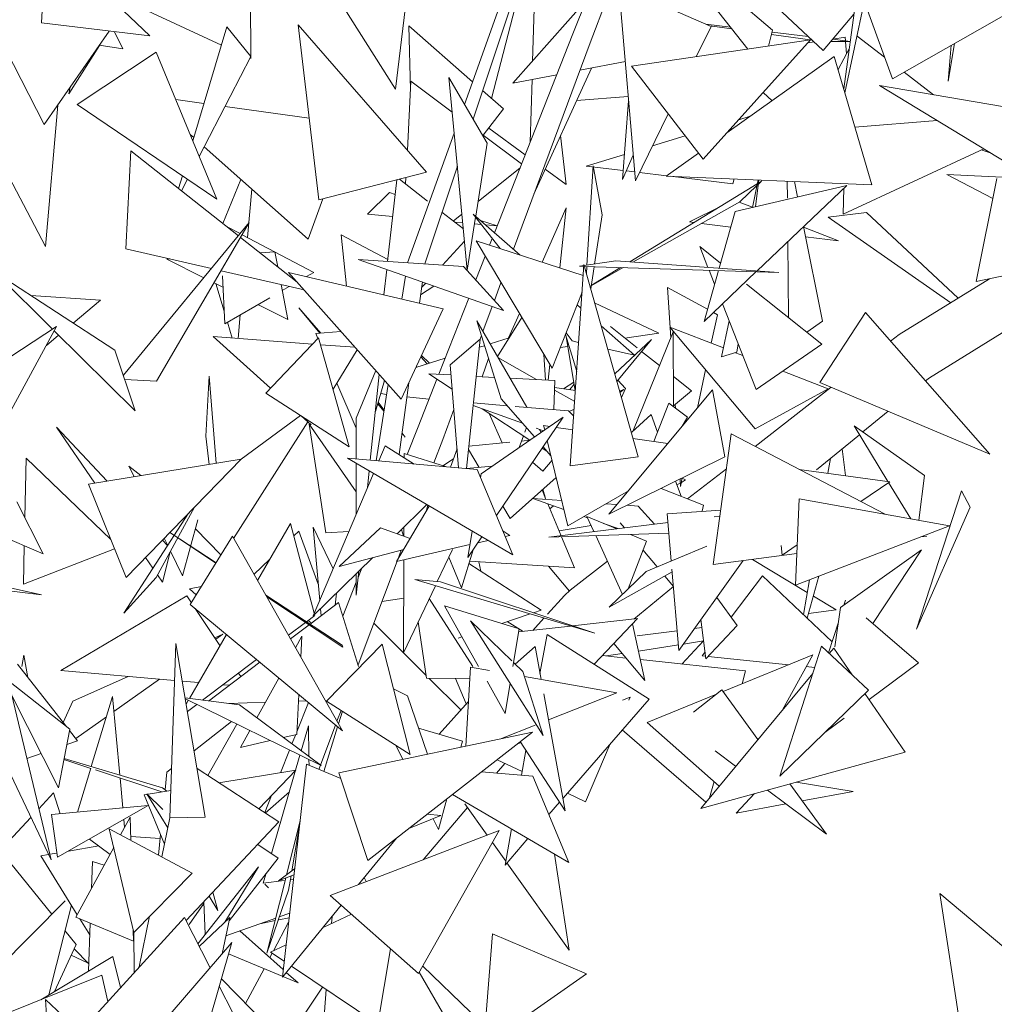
# Model space of a CAD drawing. Header units: metres. Extents: x -14.5 to 19.7, y -19.1 to 4.
# Tile 202 of 218: x 18.726 to 18.932, y 3.027 to 3.235. Entities that reach past the tile are written whole.
import ezdxf

# ---------------------------------------------------------------- set-up
doc = ezdxf.new("R2010")
doc.units = ezdxf.units.M
doc.layers.add('G-IMPT', color=7, linetype='Continuous', lineweight=5)
doc.layers.add('L-PLNT', color=7, linetype='Continuous', lineweight=5, true_color=0x005900)

# ---------------------------------------------------------------- blocks, each defined once
blk = doc.blocks.new('ÁRVORES ORNAMENTAIS - Pequeno e Médio Porte - Ipê-roxo-2976198-A')
at = {"layer": 'G-IMPT', "color": 253, "true_color": 0xaaaaaa}
for p, q in [((8.29998, 3.22686), (8.29994, 3.25433)), ((8.2559, 3.23437), (8.25686, 3.25242)), ((8.25686, 3.25242), (8.27874, 3.23164)), ((8.35078, 3.21842), (8.35931, 3.25167)), ((8.34506, 3.21721), (8.35605, 3.24785)), ((8.34687, 3.2141), (8.3581, 3.24777)), ((8.36008, 3.24785), (8.35942, 3.22633)), ((8.41004, 3.23287), (8.39543, 3.24528)), ((8.33331, 3.24356), (8.33054, 3.22043)), ((8.4048, 3.22885), (8.39353, 3.2431)), ((8.43528, 3.22262), (8.47252, 3.24379)), ((8.33054, 3.22043), (8.31695, 3.24179)), ((8.36792, 3.23211), (8.37166, 3.24138)), ((8.37153, 3.2302), (8.3763, 3.24274)), ((8.37764, 3.24215), (8.38111, 3.20105)), ((8.42072, 3.22858), (8.4058, 3.24254)), ((8.42791, 3.24147), (8.42503, 3.22046)), ((8.25644, 3.21294), (8.24287, 3.23944)), ((8.37074, 3.23909), (8.35526, 3.22165)), ((8.27639, 3.23779), (8.29381, 3.22972)), ((8.38853, 3.23737), (8.39706, 3.23362)), ((8.42934, 3.23872), (8.42527, 3.21963)), ((8.43001, 3.23704), (8.43528, 3.22262)), ((8.42072, 3.22858), (8.42719, 3.23619)), ((8.2559, 3.23437), (8.27874, 3.23164)), ((8.29496, 3.23357), (8.28778, 3.20953)), ((8.30003, 3.2273), (8.29496, 3.23357)), ((8.33704, 3.20291), (8.30999, 3.234)), ((8.30999, 3.234), (8.31436, 3.19704)), ((8.34676, 3.22195), (8.33332, 3.23374)), ((8.33332, 3.23374), (8.33369, 3.2203)), ((8.39706, 3.23362), (8.39394, 3.22725)), ((8.40112, 3.2335), (8.39594, 3.23412)), ((8.39678, 3.23375), (8.40144, 3.2331)), ((8.40918, 3.22949), (8.41004, 3.23287)), ((8.27013, 3.23267), (8.25644, 3.21294)), ((8.27128, 3.23253), (8.27304, 3.22893)), ((8.35139, 3.19014), (8.36792, 3.23211)), ((8.38028, 3.22525), (8.41802, 3.23079)), ((8.3954, 3.20564), (8.41802, 3.23079)), ((8.4098, 3.23193), (8.41843, 3.23073)), ((8.41756, 3.23154), (8.40993, 3.23245)), ((8.42641, 3.23049), (8.42272, 3.23093)), ((8.42532, 3.23134), (8.42275, 3.23096)), ((8.42532, 3.23134), (8.42538, 3.23061)), ((8.43362, 3.22718), (8.42783, 3.23162)), ((8.26166, 3.21939), (8.26813, 3.22965)), ((8.26804, 3.22966), (8.27304, 3.22893)), ((8.35538, 3.18666), (8.37153, 3.2302)), ((8.41881, 3.23038), (8.41746, 3.23018)), ((8.42641, 3.23048), (8.42231, 3.23045)), ((8.42384, 3.22455), (8.42621, 3.22904)), ((8.42539, 3.23047), (8.4256, 3.22789)), ((8.44838, 3.23007), (8.44705, 3.22212)), ((8.44705, 3.22212), (8.44767, 3.22966)), ((8.28006, 3.22823), (8.26338, 3.21715)), ((8.28006, 3.22823), (8.29286, 3.1972)), ((8.30003, 3.2273), (8.28913, 3.20624)), ((8.42303, 3.22731), (8.40041, 3.21122)), ((8.42303, 3.22731), (8.43092, 3.20026)), ((8.37182, 3.22486), (8.35968, 3.19826)), ((8.37898, 3.22625), (8.36937, 3.22439)), ((8.3954, 3.20564), (8.38028, 3.22525)), ((8.34177, 3.22286), (8.34565, 3.18222)), ((8.34177, 3.22286), (8.34983, 3.209)), ((8.36451, 3.22344), (8.35526, 3.22165)), ((8.3593, 3.22243), (8.3589, 3.2092)), ((8.44397, 3.21924), (8.43774, 3.22402)), ((8.26166, 3.21939), (8.26191, 3.22082)), ((8.33378, 3.2221), (8.33302, 3.20754)), ((8.33378, 3.2221), (8.34247, 3.21559)), ((8.47309, 3.19655), (8.43255, 3.2212)), ((8.47442, 3.21402), (8.43255, 3.2212)), ((8.29012, 3.21738), (8.2842, 3.2182)), ((8.35326, 3.21624), (8.34887, 3.2201)), ((8.36871, 3.21805), (8.3796, 3.21886)), ((8.40807, 3.21973), (8.40992, 3.21798)), ((8.25931, 3.21707), (8.25673, 3.18726)), ((8.29286, 3.1972), (8.26338, 3.21715)), ((8.31232, 3.21428), (8.29457, 3.21676)), ((8.35326, 3.21624), (8.34902, 3.21068)), ((8.37968, 3.21798), (8.37836, 3.20133)), ((8.38803, 3.21519), (8.38111, 3.20105)), ((8.4053, 3.2147), (8.40288, 3.21396)), ((8.35787, 3.20659), (8.35018, 3.21221)), ((8.42737, 3.21242), (8.4447, 3.21381)), ((8.28797, 3.21019), (8.28724, 3.21084)), ((8.33308, 3.18381), (8.34289, 3.21116)), ((8.34873, 3.2109), (8.3571, 3.20463)), ((8.36648, 3.20031), (8.36531, 3.21061)), ((8.39162, 3.21054), (8.38473, 3.20846)), ((8.31211, 3.18879), (8.29017, 3.20824)), ((8.34743, 3.1936), (8.34983, 3.209)), ((8.42489, 3.19402), (8.45455, 3.20783)), ((8.24593, 3.20778), (8.25673, 3.18726)), ((8.27367, 3.18675), (8.27473, 3.20742)), ((8.27473, 3.20742), (8.29739, 3.18951)), ((8.37878, 3.20665), (8.37071, 3.2042)), ((8.38065, 3.20652), (8.37836, 3.20133)), ((8.3944, 3.20694), (8.38757, 3.20208)), ((8.45589, 3.20701), (8.45404, 3.20759)), ((8.3367, 3.18361), (8.34356, 3.20417)), ((8.35678, 3.20381), (8.34792, 3.19675)), ((8.37071, 3.2042), (8.37851, 3.20325)), ((8.37088, 3.18329), (8.3722, 3.20423)), ((8.37409, 3.19388), (8.3722, 3.20423)), ((8.28557, 3.20213), (8.28477, 3.19948)), ((8.33704, 3.20291), (8.31436, 3.19704)), ((8.33271, 3.20179), (8.33264, 3.20044)), ((8.36648, 3.20031), (8.36208, 3.20352)), ((8.37917, 3.20317), (8.38095, 3.20295)), ((8.38198, 3.20283), (8.38765, 3.20214)), ((8.43092, 3.20026), (8.38757, 3.20208)), ((8.38842, 3.20204), (8.40168, 3.20043)), ((8.46483, 3.20158), (8.44677, 3.20244)), ((8.44677, 3.20244), (8.45631, 3.19744)), ((8.28663, 3.20141), (8.28538, 3.199)), ((8.29412, 3.19209), (8.29792, 3.20137)), ((8.32885, 3.18409), (8.33079, 3.2013)), ((8.33728, 3.19682), (8.33136, 3.20144)), ((8.40681, 3.20046), (8.37993, 3.18399)), ((8.40195, 3.20147), (8.40168, 3.20043)), ((8.40213, 3.19461), (8.42568, 3.20013)), ((8.40673, 3.20009), (8.40312, 3.19666)), ((8.40577, 3.19546), (8.40697, 3.20126)), ((8.40716, 3.20126), (8.40644, 3.19562)), ((8.40677, 3.1821), (8.42568, 3.20013)), ((8.40771, 3.20102), (8.40705, 3.20039)), ((8.40771, 3.20102), (8.40708, 3.20063)), ((8.4131, 3.20101), (8.41314, 3.19744)), ((8.41528, 3.19769), (8.41463, 3.20094)), ((8.42505, 3.19953), (8.42489, 3.19402)), ((8.45733, 3.20156), (8.45295, 3.17982)), ((8.29929, 3.18914), (8.30024, 3.19931)), ((8.32461, 3.19403), (8.32923, 3.1986)), ((8.33044, 3.19823), (8.32923, 3.1986)), ((8.31518, 3.19725), (8.31211, 3.18879)), ((8.36145, 3.18392), (8.36653, 3.19537)), ((8.36519, 3.18272), (8.36653, 3.19537)), ((8.38059, 3.18394), (8.40312, 3.19666)), ((8.3925, 3.19242), (8.39916, 3.19577)), ((8.40578, 3.1955), (8.40299, 3.19659)), ((8.32992, 3.19356), (8.32461, 3.19403)), ((8.34482, 3.19093), (8.34031, 3.19445)), ((8.34452, 3.19404), (8.3427, 3.19258)), ((8.34565, 3.18222), (8.3474, 3.19343)), ((8.35678, 3.18543), (8.34692, 3.19405)), ((8.34692, 3.19405), (8.3526, 3.18678)), ((8.37409, 3.19388), (8.37249, 3.18353)), ((8.39876, 3.18267), (8.40213, 3.19461)), ((8.42174, 3.19339), (8.42984, 3.19442)), ((8.42174, 3.19339), (8.44758, 3.17537)), ((8.42984, 3.19442), (8.44919, 3.17636)), ((8.27313, 3.16008), (8.29968, 3.19228)), ((8.28011, 3.15881), (8.29968, 3.19228)), ((8.29501, 3.19139), (8.29775, 3.18995)), ((8.3447, 3.19223), (8.34295, 3.19239)), ((8.34861, 3.19188), (8.34718, 3.19201)), ((8.35198, 3.19162), (8.34847, 3.1927)), ((8.35196, 3.19158), (8.34949, 3.1918)), ((8.39348, 3.19229), (8.3925, 3.19242)), ((8.4012, 3.19131), (8.39503, 3.19209)), ((8.42052, 3.17151), (8.41654, 3.19142)), ((8.42394, 3.1884), (8.41657, 3.19128)), ((8.29785, 3.18915), (8.3098, 3.17971)), ((8.29818, 3.18972), (8.31327, 3.18177)), ((8.31907, 3.18971), (8.3289, 3.1845)), ((8.31907, 3.18971), (8.32017, 3.1789)), ((8.42394, 3.1884), (8.41697, 3.18929)), ((8.34507, 3.18833), (8.34043, 3.18333)), ((8.37008, 3.18114), (8.3475, 3.18842)), ((8.3475, 3.18842), (8.36354, 3.16155)), ((8.35036, 3.1875), (8.35092, 3.18893)), ((8.39905, 3.18371), (8.39467, 3.1872)), ((8.39467, 3.1872), (8.3964, 3.18283)), ((8.41323, 3.18826), (8.4134, 3.17225)), ((8.27367, 3.18675), (8.29169, 3.18259)), ((8.30197, 3.1859), (8.3051, 3.18611)), ((8.3057, 3.18295), (8.3051, 3.18611)), ((8.34747, 3.18017), (8.34944, 3.18517)), ((8.48059, 3.18559), (8.45295, 3.17982)), ((8.28227, 3.18456), (8.28295, 3.18461)), ((8.28227, 3.18456), (8.2901, 3.18066)), ((8.34488, 3.18303), (8.32266, 3.18449)), ((8.32266, 3.18449), (8.35327, 3.17375)), ((8.34488, 3.18303), (8.35327, 3.17375)), ((8.36738, 3.14098), (8.37024, 3.18343)), ((8.37695, 3.1842), (8.36928, 3.18305)), ((8.36928, 3.18305), (8.37021, 3.18302)), ((8.38167, 3.14289), (8.37024, 3.18343)), ((8.37035, 3.18302), (8.41131, 3.18178)), ((8.37077, 3.18156), (8.37086, 3.183)), ((8.3724, 3.18296), (8.37168, 3.17831)), ((8.37695, 3.1842), (8.41131, 3.18178)), ((8.25821, 3.16979), (8.24608, 3.18178)), ((8.27136, 3.16538), (8.24608, 3.18178)), ((8.29374, 3.18212), (8.31126, 3.17807)), ((8.29401, 3.18102), (8.29451, 3.17092)), ((8.33174, 3.15504), (8.30796, 3.18178)), ((8.34055, 3.1741), (8.30796, 3.18178)), ((8.31327, 3.18177), (8.31175, 3.18089)), ((8.32806, 3.17705), (8.32866, 3.18239)), ((8.33183, 3.17616), (8.3326, 3.18101)), ((8.37178, 3.17897), (8.37852, 3.18277)), ((8.37798, 3.18279), (8.37179, 3.17899)), ((8.39558, 3.17143), (8.39861, 3.18217)), ((8.39558, 3.17143), (8.40659, 3.18193)), ((8.39664, 3.18223), (8.3978, 3.17929)), ((8.29226, 3.17959), (8.29413, 3.17865)), ((8.29264, 3.1794), (8.29437, 3.17361)), ((8.3078, 3.17184), (8.30641, 3.17919)), ((8.30813, 3.1788), (8.30665, 3.17794)), ((8.33558, 3.17527), (8.33618, 3.17975)), ((8.3386, 3.1789), (8.33582, 3.17704)), ((8.33688, 3.1795), (8.33603, 3.17858)), ((8.35137, 3.17586), (8.35276, 3.1796)), ((8.42041, 3.16665), (8.40455, 3.17931)), ((8.4367, 3.16868), (8.45579, 3.18041)), ((8.25362, 3.17689), (8.26834, 3.17591)), ((8.36985, 3.17759), (8.36354, 3.16155)), ((8.3963, 3.17399), (8.38787, 3.17857)), ((8.38787, 3.17857), (8.38856, 3.16797)), ((8.26834, 3.17591), (8.26256, 3.17109)), ((8.30404, 3.17643), (8.29451, 3.17092)), ((8.30152, 3.17497), (8.3078, 3.17184)), ((8.33964, 3.16028), (8.34595, 3.17632)), ((8.34894, 3.16931), (8.3509, 3.17459)), ((8.36962, 3.17421), (8.3688, 3.17493)), ((8.38605, 3.16899), (8.37251, 3.17537)), ((8.39945, 3.17512), (8.40658, 3.15705)), ((8.44308, 3.15956), (8.46742, 3.17465)), ((8.29731, 3.16783), (8.29778, 3.17281)), ((8.31453, 3.16896), (8.31012, 3.17431)), ((8.31477, 3.16898), (8.31012, 3.17431)), ((8.33174, 3.15504), (8.34055, 3.1741)), ((8.35436, 3.16794), (8.35664, 3.1731)), ((8.39841, 3.17285), (8.39711, 3.16682)), ((8.39841, 3.17285), (8.39755, 3.17331)), ((8.41997, 3.15858), (8.42962, 3.17328)), ((8.45586, 3.14345), (8.42962, 3.17328)), ((8.29508, 3.17125), (8.29608, 3.16792)), ((8.35278, 3.15512), (8.34764, 3.17156)), ((8.34764, 3.17156), (8.3582, 3.15332)), ((8.352, 3.16404), (8.35715, 3.17224)), ((8.38093, 3.16432), (8.37389, 3.17047)), ((8.39927, 3.16395), (8.40085, 3.17157)), ((8.42052, 3.17151), (8.41724, 3.16918)), ((8.22515, 3.14831), (8.25907, 3.17035)), ((8.23901, 3.13352), (8.25907, 3.17035)), ((8.25949, 3.16853), (8.25691, 3.16638)), ((8.27564, 3.15257), (8.25857, 3.16944)), ((8.3137, 3.16889), (8.31902, 3.16934)), ((8.3137, 3.16889), (8.31415, 3.16782)), ((8.34834, 3.16769), (8.34862, 3.16844)), ((8.36872, 3.16088), (8.36635, 3.1687)), ((8.36647, 3.16901), (8.36779, 3.16732)), ((8.3815, 3.16584), (8.37582, 3.17033)), ((8.38605, 3.16899), (8.37886, 3.16793)), ((8.38057, 3.14824), (8.38908, 3.16924)), ((8.40634, 3.14878), (8.38839, 3.17023)), ((8.38839, 3.17023), (8.39966, 3.16583)), ((8.38915, 3.15348), (8.38908, 3.16924)), ((8.4349, 3.16728), (8.4367, 3.16868)), ((8.31303, 3.16665), (8.29207, 3.16823)), ((8.30414, 3.15736), (8.29207, 3.16823)), ((8.31431, 3.16798), (8.30315, 3.15632)), ((8.32076, 3.14501), (8.31431, 3.16798)), ((8.32202, 3.16597), (8.31472, 3.16652)), ((8.34836, 3.16769), (8.34207, 3.16227)), ((8.34836, 3.16769), (8.34547, 3.1404)), ((8.34928, 3.16632), (8.34818, 3.16597)), ((8.35447, 3.16798), (8.35046, 3.1667)), ((8.36842, 3.1569), (8.36651, 3.16819)), ((8.36913, 3.16702), (8.36779, 3.16732)), ((8.38448, 3.16762), (8.37673, 3.16039)), ((8.37719, 3.15877), (8.38448, 3.16762)), ((8.40275, 3.16674), (8.40252, 3.16494)), ((8.42041, 3.16665), (8.40658, 3.15705)), ((8.27564, 3.15257), (8.27136, 3.16538)), ((8.32246, 3.16547), (8.31736, 3.15712)), ((8.33771, 3.16263), (8.33601, 3.16428)), ((8.36182, 3.16444), (8.36217, 3.15905)), ((8.36685, 3.16615), (8.36525, 3.16592)), ((8.38093, 3.16432), (8.37526, 3.16561)), ((8.3862, 3.16212), (8.38241, 3.16512)), ((8.39927, 3.16395), (8.40252, 3.16494)), ((8.40219, 3.16484), (8.40374, 3.16423)), ((8.34097, 3.16367), (8.33482, 3.16171)), ((8.33721, 3.16247), (8.33588, 3.16399)), ((8.34207, 3.16227), (8.34382, 3.14054)), ((8.35012, 3.16362), (8.34879, 3.15978)), ((8.3521, 3.16386), (8.36026, 3.15916)), ((8.36269, 3.15903), (8.36304, 3.16238)), ((8.32638, 3.16106), (8.32222, 3.15102)), ((8.3271, 3.16026), (8.32521, 3.14217)), ((8.34248, 3.15716), (8.33758, 3.16039)), ((8.33758, 3.16039), (8.34225, 3.16014)), ((8.39591, 3.16125), (8.39418, 3.15322)), ((8.41219, 3.16094), (8.42175, 3.15721)), ((8.28011, 3.15881), (8.27342, 3.1592)), ((8.29055, 3.14727), (8.29121, 3.1599)), ((8.29121, 3.1599), (8.2927, 3.14153)), ((8.31816, 3.15843), (8.32222, 3.14891)), ((8.32628, 3.15244), (8.32821, 3.159)), ((8.32644, 3.14207), (8.32898, 3.15814)), ((8.33131, 3.14334), (8.33334, 3.1585)), ((8.33528, 3.1492), (8.33925, 3.15929)), ((8.34753, 3.15985), (8.35137, 3.15964)), ((8.35464, 3.15946), (8.36412, 3.15895)), ((8.36393, 3.15284), (8.36412, 3.15895)), ((8.36596, 3.15722), (8.36813, 3.15861)), ((8.36729, 3.15705), (8.3682, 3.15822)), ((8.37901, 3.15726), (8.3774, 3.15902)), ((8.39291, 3.15681), (8.38912, 3.15981)), ((8.41997, 3.15858), (8.45586, 3.14345)), ((8.44227, 3.1589), (8.44308, 3.15956)), ((8.32076, 3.14501), (8.30315, 3.15632)), ((8.32865, 3.15605), (8.32739, 3.1562)), ((8.36406, 3.15697), (8.3683, 3.15453)), ((8.36407, 3.15747), (8.36845, 3.15689)), ((8.39735, 3.15704), (8.37551, 3.13076)), ((8.37776, 3.15673), (8.37865, 3.15709)), ((8.37865, 3.15709), (8.37784, 3.15646)), ((8.37901, 3.15726), (8.37814, 3.15541)), ((8.38915, 3.15365), (8.39291, 3.15681)), ((8.39998, 3.14287), (8.39735, 3.15704)), ((8.40634, 3.14878), (8.42175, 3.15721)), ((8.40636, 3.14509), (8.4224, 3.15756)), ((8.32809, 3.15248), (8.32677, 3.15409)), ((8.32813, 3.15275), (8.32686, 3.15439)), ((8.33757, 3.15502), (8.33294, 3.15555)), ((8.35406, 3.15366), (8.34694, 3.15426)), ((8.35278, 3.15512), (8.35983, 3.14707)), ((8.38818, 3.1542), (8.38499, 3.14613)), ((8.38818, 3.1542), (8.39211, 3.15127)), ((8.38948, 3.15392), (8.38953, 3.1532)), ((8.34049, 3.14654), (8.34283, 3.15284)), ((8.34688, 3.1537), (8.3573, 3.14995)), ((8.35886, 3.1464), (8.34881, 3.153)), ((8.35303, 3.14582), (8.35027, 3.15204)), ((8.36701, 3.15259), (8.35573, 3.15352)), ((8.36701, 3.15259), (8.36809, 3.15142)), ((8.36712, 3.15247), (8.36819, 3.1529)), ((8.38441, 3.15182), (8.38038, 3.14806)), ((8.38441, 3.15182), (8.38577, 3.1481)), ((8.42908, 3.14813), (8.43442, 3.15249)), ((8.29638, 3.12569), (8.31204, 3.15025)), ((8.29797, 3.14242), (8.3105, 3.1516)), ((8.31276, 3.1496), (8.31062, 3.15152)), ((8.31231, 3.14974), (8.32223, 3.13547)), ((8.31231, 3.14974), (8.31583, 3.12687)), ((8.32222, 3.15102), (8.32223, 3.14244)), ((8.34855, 3.13926), (8.36588, 3.15127)), ((8.3518, 3.1305), (8.36588, 3.15127)), ((8.39098, 3.14938), (8.39211, 3.15127)), ((8.2697, 3.13777), (8.25904, 3.14913)), ((8.26709, 3.13735), (8.25904, 3.14913)), ((8.33256, 3.14704), (8.33191, 3.14784)), ((8.33256, 3.14704), (8.33192, 3.14788)), ((8.33296, 3.14338), (8.33528, 3.1492)), ((8.35777, 3.14806), (8.35812, 3.14903)), ((8.36016, 3.14893), (8.3617, 3.14837)), ((8.36089, 3.14867), (8.36124, 3.14806)), ((8.36175, 3.14948), (8.36303, 3.14929)), ((8.36175, 3.14948), (8.36197, 3.14856)), ((8.36441, 3.14909), (8.3679, 3.14859)), ((8.40128, 3.14774), (8.39752, 3.12016)), ((8.40128, 3.14774), (8.43376, 3.13077)), ((8.42721, 3.14944), (8.43436, 3.13769)), ((8.42721, 3.14944), (8.44209, 3.13896)), ((8.29055, 3.14727), (8.29126, 3.14129)), ((8.33863, 3.14159), (8.34049, 3.14654)), ((8.35462, 3.14597), (8.34597, 3.14515)), ((8.3566, 3.14484), (8.35749, 3.1473)), ((8.35882, 3.14638), (8.3571, 3.14621)), ((8.36252, 3.14631), (8.36687, 3.12836)), ((8.38058, 3.14676), (8.38793, 3.1457)), ((8.41929, 3.14014), (8.42837, 3.14755)), ((8.32837, 3.14518), (8.32702, 3.14202)), ((8.33448, 3.14136), (8.32837, 3.14518)), ((8.33232, 3.14359), (8.33232, 3.14271)), ((8.33232, 3.14359), (8.34125, 3.14077)), ((8.34349, 3.1446), (8.34213, 3.14069)), ((8.34816, 3.14066), (8.34589, 3.1444)), ((8.36253, 3.14399), (8.36143, 3.14471)), ((8.36163, 3.14501), (8.36329, 3.14311)), ((8.42471, 3.14457), (8.4254, 3.13891)), ((8.25261, 3.14263), (8.25237, 3.13)), ((8.25261, 3.14263), (8.27052, 3.12542)), ((8.26581, 3.13714), (8.29797, 3.14239)), ((8.27371, 3.11745), (8.29797, 3.14239)), ((8.34774, 3.1402), (8.32042, 3.14259)), ((8.35527, 3.12219), (8.32042, 3.14259)), ((8.32223, 3.14154), (8.32223, 3.13074)), ((8.3405, 3.141), (8.34274, 3.14243)), ((8.36159, 3.13983), (8.35942, 3.14174)), ((8.36159, 3.13983), (8.36352, 3.14218)), ((8.38167, 3.14289), (8.36738, 3.14098)), ((8.39998, 3.14287), (8.37551, 3.13076)), ((8.42224, 3.14255), (8.42169, 3.13941)), ((8.27428, 3.14093), (8.27538, 3.1387)), ((8.27428, 3.14093), (8.27683, 3.13894)), ((8.3259, 3.13938), (8.31315, 3.10935)), ((8.32498, 3.13992), (8.32461, 3.13632)), ((8.34547, 3.14043), (8.35091, 3.14089)), ((8.34774, 3.1402), (8.35527, 3.12219)), ((8.3921, 3.13401), (8.40028, 3.14036)), ((8.41566, 3.14022), (8.43473, 3.13764)), ((8.34844, 3.13854), (8.34855, 3.13926)), ((8.35469, 3.12986), (8.3644, 3.13855)), ((8.38957, 3.13772), (8.39073, 3.13456)), ((8.39056, 3.13735), (8.38985, 3.13694)), ((8.39051, 3.13818), (8.39061, 3.13665)), ((8.39099, 3.13842), (8.39061, 3.13665)), ((8.39169, 3.13801), (8.39079, 3.13748)), ((8.39098, 3.13839), (8.39169, 3.13801)), ((8.43473, 3.13764), (8.42861, 3.13346)), ((8.43449, 3.13748), (8.43916, 3.1298)), ((8.44085, 3.12949), (8.44209, 3.13896)), ((8.27371, 3.11745), (8.26581, 3.13714)), ((8.36142, 3.13589), (8.36225, 3.13391)), ((8.36161, 3.13605), (8.36206, 3.13437)), ((8.37963, 3.13572), (8.36687, 3.12836)), ((8.39546, 3.13267), (8.38655, 3.13622)), ((8.44036, 3.10654), (8.44987, 3.13573)), ((8.45169, 3.13229), (8.44987, 3.13573)), ((8.22973, 3.13365), (8.25625, 3.12244)), ((8.25064, 3.13337), (8.25625, 3.12244)), ((8.36558, 3.13367), (8.35945, 3.13411)), ((8.35945, 3.13411), (8.36604, 3.13179)), ((8.41561, 3.13403), (8.41489, 3.11585)), ((8.41561, 3.13403), (8.44734, 3.12833)), ((8.28688, 3.13099), (8.27321, 3.10992)), ((8.28002, 3.11743), (8.28815, 3.13229)), ((8.33764, 3.13251), (8.33076, 3.12084)), ((8.33715, 3.1328), (8.33086, 3.12665)), ((8.33735, 3.13268), (8.33696, 3.13135)), ((8.35469, 3.12986), (8.35312, 3.13245)), ((8.36263, 3.13299), (8.36543, 3.12625)), ((8.36382, 3.13257), (8.36309, 3.13189)), ((8.37722, 3.13282), (8.37489, 3.13299)), ((8.38165, 3.1325), (8.37936, 3.13266)), ((8.38165, 3.1325), (8.38514, 3.12868)), ((8.39909, 3.13165), (8.38782, 3.13088)), ((8.39546, 3.13267), (8.39518, 3.13139)), ((8.44036, 3.10654), (8.45169, 3.13229)), ((8.28563, 3.11776), (8.28883, 3.12956)), ((8.38798, 3.12903), (8.36282, 3.12593)), ((8.37024, 3.1303), (8.371, 3.13003)), ((8.37234, 3.1271), (8.37089, 3.13027)), ((8.37717, 3.1277), (8.37089, 3.13027)), ((8.37792, 3.12899), (8.37883, 3.1279)), ((8.38782, 3.13088), (8.38866, 3.12094)), ((8.39892, 3.13038), (8.3977, 3.13023)), ((8.29267, 3.12053), (8.2829, 3.1269)), ((8.29262, 3.12045), (8.2829, 3.12689)), ((8.28833, 3.12771), (8.29371, 3.12221)), ((8.30835, 3.12885), (8.30141, 3.1168)), ((8.31338, 3.10988), (8.30835, 3.12885)), ((8.30905, 3.12621), (8.3101, 3.12723)), ((8.31423, 3.11601), (8.3101, 3.12723)), ((8.31453, 3.11258), (8.31317, 3.12807)), ((8.31736, 3.11925), (8.31317, 3.12807)), ((8.32071, 3.12714), (8.31583, 3.12687)), ((8.31862, 3.11976), (8.32732, 3.12791)), ((8.33361, 3.12568), (8.32732, 3.12791)), ((8.33221, 3.12617), (8.3318, 3.12757)), ((8.33228, 3.12804), (8.33227, 3.12615)), ((8.34577, 3.12162), (8.34666, 3.12723)), ((8.35313, 3.12731), (8.3546, 3.12628)), ((8.36501, 3.12727), (8.37174, 3.12842)), ((8.37439, 3.12884), (8.3775, 3.12774)), ((8.41489, 3.11585), (8.44734, 3.12833)), ((8.28246, 3.12417), (8.28138, 3.12533)), ((8.28174, 3.1257), (8.28248, 3.1242)), ((8.28725, 3.11175), (8.29613, 3.12614)), ((8.29613, 3.12614), (8.31931, 3.08513)), ((8.34577, 3.12162), (8.34875, 3.12601)), ((8.34789, 3.12475), (8.35006, 3.12524)), ((8.35365, 3.12606), (8.3546, 3.12628)), ((8.38817, 3.12677), (8.36282, 3.12593)), ((8.36553, 3.12602), (8.36825, 3.11948)), ((8.37836, 3.11388), (8.37273, 3.12626)), ((8.37956, 3.11505), (8.38342, 3.12513)), ((8.38342, 3.12513), (8.38008, 3.1265)), ((8.44131, 3.12601), (8.44255, 3.12617)), ((8.25225, 3.12412), (8.2521, 3.11606)), ((8.27128, 3.12351), (8.2521, 3.11606)), ((8.283, 3.12288), (8.28138, 3.11642)), ((8.28307, 3.123), (8.28563, 3.11776)), ((8.31862, 3.11976), (8.33225, 3.12336)), ((8.33076, 3.12084), (8.3462, 3.12436)), ((8.33098, 3.12122), (8.33174, 3.12323)), ((8.33932, 3.11657), (8.34255, 3.12336)), ((8.34444, 3.11528), (8.3469, 3.12328)), ((8.3827, 3.12325), (8.38566, 3.11969)), ((8.38337, 3.11873), (8.39615, 3.12407)), ((8.41182, 3.1242), (8.41205, 3.12214)), ((8.41523, 3.12431), (8.41205, 3.12214)), ((8.42438, 3.11112), (8.4414, 3.12324)), ((8.43118, 3.10771), (8.4414, 3.12324)), ((8.27936, 3.11939), (8.27781, 3.12166)), ((8.30068, 3.11808), (8.304, 3.1213)), ((8.32573, 3.12164), (8.31315, 3.10935)), ((8.32263, 3.09899), (8.33085, 3.12086)), ((8.33226, 3.12118), (8.33221, 3.10156)), ((8.34178, 3.12174), (8.34444, 3.11528)), ((8.36825, 3.11948), (8.34616, 3.12088)), ((8.34809, 3.12076), (8.34852, 3.11874)), ((8.36734, 3.11475), (8.37519, 3.12086)), ((8.40385, 3.12101), (8.39026, 3.10205)), ((8.39752, 3.12016), (8.41516, 3.12251)), ((8.40577, 3.12126), (8.41734, 3.11429)), ((8.23265, 3.11898), (8.25584, 3.1138)), ((8.32278, 3.11875), (8.32225, 3.11368)), ((8.32264, 3.11741), (8.32342, 3.11938)), ((8.34601, 3.12036), (8.36122, 3.11053)), ((8.36275, 3.11983), (8.36718, 3.11458)), ((8.37557, 3.11117), (8.38337, 3.11873)), ((8.37557, 3.11117), (8.38886, 3.11861)), ((8.38881, 3.1192), (8.39026, 3.10205)), ((8.22893, 3.11696), (8.25584, 3.1138)), ((8.28002, 3.11743), (8.27321, 3.10992)), ((8.28138, 3.11642), (8.28032, 3.11798)), ((8.32224, 3.11823), (8.32225, 3.11368)), ((8.33456, 3.11701), (8.33998, 3.11651)), ((8.33456, 3.11701), (8.37252, 3.10567)), ((8.33998, 3.11651), (8.37252, 3.10567)), ((8.38729, 3.11773), (8.38912, 3.11554)), ((8.40129, 3.10906), (8.40788, 3.1178)), ((8.42258, 3.10389), (8.40788, 3.1178)), ((8.4178, 3.11697), (8.41653, 3.10962)), ((8.41978, 3.11773), (8.41733, 3.10886)), ((8.28961, 3.11557), (8.28709, 3.11507)), ((8.2885, 3.11377), (8.28709, 3.11507)), ((8.31941, 3.10929), (8.32225, 3.11643)), ((8.33221, 3.10156), (8.33892, 3.11571)), ((8.36613, 3.11363), (8.36734, 3.11475)), ((8.38074, 3.10868), (8.38912, 3.11552)), ((8.28652, 3.11356), (8.25995, 3.09785)), ((8.28748, 3.11212), (8.28652, 3.11356)), ((8.31928, 3.10318), (8.30316, 3.11369)), ((8.31938, 3.10275), (8.30336, 3.11335)), ((8.3178, 3.11163), (8.31805, 3.11414)), ((8.33224, 3.1131), (8.32766, 3.11237)), ((8.33764, 3.11301), (8.34683, 3.09867)), ((8.3626, 3.10973), (8.36613, 3.11363)), ((8.3983, 3.11325), (8.40255, 3.1073)), ((8.41862, 3.11352), (8.42343, 3.11062)), ((8.42541, 3.11265), (8.42508, 3.11162)), ((8.28725, 3.11175), (8.31931, 3.08513)), ((8.2935, 3.10309), (8.28831, 3.11087)), ((8.31851, 3.11217), (8.31249, 3.10761)), ((8.31481, 3.10936), (8.31468, 3.11084)), ((8.32273, 3.09867), (8.31851, 3.11217)), ((8.35659, 3.1066), (8.34083, 3.11147)), ((8.34805, 3.09867), (8.34083, 3.11147)), ((8.35958, 3.10998), (8.36122, 3.11053)), ((8.4176, 3.10985), (8.42343, 3.11062)), ((8.42315, 3.10283), (8.42438, 3.11112)), ((8.3135, 3.10944), (8.31173, 3.1081)), ((8.3128, 3.10784), (8.31208, 3.10837)), ((8.36164, 3.0841), (8.34634, 3.10832)), ((8.35508, 3.09984), (8.34634, 3.10832)), ((8.35291, 3.10774), (8.35888, 3.10975)), ((8.35949, 3.10629), (8.36182, 3.10886)), ((8.38156, 3.10878), (8.36783, 3.10723)), ((8.37241, 3.09913), (8.38156, 3.10878)), ((8.39492, 3.10855), (8.39596, 3.10028)), ((8.44079, 3.09946), (8.42974, 3.10894)), ((8.31152, 3.10794), (8.30794, 3.10524)), ((8.31228, 3.10744), (8.30837, 3.10448)), ((8.33699, 3.09679), (8.32595, 3.10781)), ((8.33531, 3.10811), (8.33708, 3.09618)), ((8.35409, 3.10814), (8.35747, 3.10606)), ((8.35659, 3.1066), (8.35527, 3.09867)), ((8.36744, 3.10719), (8.35648, 3.10595)), ((8.38052, 3.10767), (8.38311, 3.09571)), ((8.3815, 3.1051), (8.38991, 3.10621)), ((8.39359, 3.10669), (8.39513, 3.1069)), ((8.40255, 3.1073), (8.39596, 3.10028)), ((8.42392, 3.10804), (8.42182, 3.10154)), ((8.29486, 3.10543), (8.28706, 3.09191)), ((8.2924, 3.10474), (8.29411, 3.10551)), ((8.2926, 3.10444), (8.29411, 3.10551)), ((8.31078, 3.10506), (8.30943, 3.10261)), ((8.31054, 3.10064), (8.31078, 3.10506)), ((8.34371, 3.10465), (8.34452, 3.10492)), ((8.36247, 3.10542), (8.36098, 3.09722)), ((8.36247, 3.10542), (8.38399, 3.0918)), ((8.3909, 3.09919), (8.39548, 3.10405)), ((8.39123, 3.10339), (8.39548, 3.10405)), ((8.28293, 3.06674), (8.28422, 3.10355)), ((8.29041, 3.06693), (8.28422, 3.10355)), ((8.3277, 3.10336), (8.31595, 3.09138)), ((8.31938, 3.10275), (8.31928, 3.10318)), ((8.33358, 3.08009), (8.3277, 3.10336)), ((8.35994, 3.10285), (8.35578, 3.09917)), ((8.35994, 3.10285), (8.36122, 3.09592)), ((8.37655, 3.10349), (8.38311, 3.09571)), ((8.38176, 3.10193), (8.39016, 3.10323)), ((8.41159, 3.07553), (8.42031, 3.10294)), ((8.43027, 3.09371), (8.42031, 3.10294)), ((8.42294, 3.10256), (8.42197, 3.1014)), ((8.42679, 3.09694), (8.42294, 3.10256)), ((8.23733, 3.10111), (8.25792, 3.05788)), ((8.2517, 3.09867), (8.25216, 3.10103)), ((8.25299, 3.09635), (8.25216, 3.10103)), ((8.30121, 3.10015), (8.28984, 3.09156)), ((8.3791, 3.10045), (8.37417, 3.10098)), ((8.37503, 3.10089), (8.37831, 3.1014)), ((8.40435, 3.09774), (8.38215, 3.10013)), ((8.39518, 3.10094), (8.39578, 3.10173)), ((8.39518, 3.10094), (8.39589, 3.10087)), ((8.39646, 3.10081), (8.41335, 3.09904)), ((8.39958, 3.0934), (8.41851, 3.10115)), ((8.41212, 3.08953), (8.41851, 3.10115)), ((8.248, 3.09938), (8.25792, 3.05788)), ((8.25081, 3.09913), (8.26103, 3.08614)), ((8.28395, 3.09573), (8.25995, 3.09785)), ((8.3019, 3.09958), (8.29111, 3.09139)), ((8.34634, 3.09856), (8.34535, 3.0819)), ((8.34634, 3.09856), (8.35031, 3.09785)), ((8.35735, 3.09764), (8.35541, 3.09953)), ((8.41713, 3.09864), (8.41888, 3.09846)), ((8.44079, 3.09946), (8.43038, 3.0917)), ((8.2625, 3.09136), (8.27418, 3.09659)), ((8.27116, 3.08919), (8.28075, 3.09601)), ((8.29788, 3.09653), (8.29739, 3.09726)), ((8.30592, 3.09624), (8.30128, 3.08783)), ((8.34619, 3.09611), (8.33708, 3.09618)), ((8.3443, 3.0895), (8.33761, 3.09617)), ((8.34315, 3.09613), (8.34544, 3.09076)), ((8.36164, 3.0841), (8.35735, 3.09764)), ((8.3577, 3.09654), (8.37716, 3.09308)), ((8.41848, 3.09719), (8.39489, 3.06875)), ((8.40358, 3.09504), (8.40435, 3.09774)), ((8.2489, 3.09561), (8.26188, 3.08547)), ((8.289, 3.09528), (8.28557, 3.09558)), ((8.29548, 3.09471), (8.29417, 3.09483)), ((8.33305, 3.09249), (8.33007, 3.09397)), ((8.35362, 3.08879), (8.34981, 3.09555)), ((8.35467, 3.09513), (8.35362, 3.08879)), ((8.39335, 3.08905), (8.39934, 3.09373)), ((8.39934, 3.09373), (8.40692, 3.08325)), ((8.41159, 3.07553), (8.43027, 3.09371)), ((8.24966, 3.09242), (8.25943, 3.07308)), ((8.26638, 3.07756), (8.27087, 3.09234)), ((8.27239, 3.07575), (8.27087, 3.09234)), ((8.29759, 3.09056), (8.28617, 3.09203)), ((8.31484, 3.07779), (8.28621, 3.09182)), ((8.30968, 3.08436), (8.31013, 3.09275)), ((8.33305, 3.09249), (8.33729, 3.08021)), ((8.36177, 3.09291), (8.36632, 3.06825)), ((8.36279, 3.0874), (8.37716, 3.09308)), ((8.38399, 3.0918), (8.36584, 3.07089)), ((8.37839, 3.09156), (8.38, 3.09223)), ((8.37972, 3.09157), (8.38, 3.09223)), ((8.38361, 3.08686), (8.39819, 3.09283)), ((8.43798, 3.08061), (8.42951, 3.09297)), ((8.26047, 3.08685), (8.2625, 3.09136)), ((8.28683, 3.09151), (8.28639, 3.09075)), ((8.28862, 3.09063), (8.28666, 3.08915)), ((8.3031, 3.09113), (8.2954, 3.09084)), ((8.29759, 3.09056), (8.31484, 3.07779)), ((8.30971, 3.08491), (8.31216, 3.09106)), ((8.31171, 3.09144), (8.31005, 3.09138)), ((8.33358, 3.08009), (8.31595, 3.09138)), ((8.3397, 3.08441), (8.34591, 3.09127)), ((8.26312, 3.08347), (8.26957, 3.08806)), ((8.31818, 3.08713), (8.31903, 3.08941)), ((8.3185, 3.08656), (8.31931, 3.08923)), ((8.4251, 3.08776), (8.42106, 3.08474)), ((8.25943, 3.07308), (8.26188, 3.08547)), ((8.28805, 3.0809), (8.29594, 3.08705)), ((8.29096, 3.07566), (8.29703, 3.08651)), ((8.31063, 3.08091), (8.31214, 3.08619)), ((8.31225, 3.07971), (8.31214, 3.08619)), ((8.31436, 3.07695), (8.31787, 3.08632)), ((8.31541, 3.07651), (8.31831, 3.08596)), ((8.3354, 3.08569), (8.34466, 3.08294)), ((8.35287, 3.08348), (8.35998, 3.08629)), ((8.39876, 3.07343), (8.38361, 3.08686)), ((8.26181, 3.08514), (8.26348, 3.08302)), ((8.29981, 3.08516), (8.29785, 3.0816)), ((8.30968, 3.08436), (8.30686, 3.0837)), ((8.30869, 3.08234), (8.30948, 3.08431)), ((8.31854, 3.07628), (8.35941, 3.08485)), ((8.32467, 3.05775), (8.35941, 3.08485)), ((8.39595, 3.07004), (8.37834, 3.08529)), ((8.26348, 3.08302), (8.26124, 3.08223)), ((8.3041, 3.08306), (8.29785, 3.0816)), ((8.33205, 3.07911), (8.33057, 3.08202)), ((8.34432, 3.08168), (8.34466, 3.08294)), ((8.35615, 3.0823), (8.35694, 3.08263)), ((8.35681, 3.08282), (8.36632, 3.06825)), ((8.37058, 3.07016), (8.37577, 3.08233)), ((8.25577, 3.08031), (8.2528, 3.07927)), ((8.28138, 3.07305), (8.26065, 3.07929)), ((8.3044, 3.05921), (8.31036, 3.07999)), ((8.30628, 3.07628), (8.30818, 3.08105)), ((8.35801, 3.08098), (8.35706, 3.07573)), ((8.43798, 3.08061), (8.39489, 3.06875)), ((8.39792, 3.08086), (8.40224, 3.07762)), ((8.26627, 3.07719), (8.26061, 3.07907)), ((8.26346, 3.06797), (8.26628, 3.07724)), ((8.28231, 3.07642), (8.2833, 3.07719)), ((8.28869, 3.07713), (8.30594, 3.06589)), ((8.31174, 3.07805), (8.30666, 3.03316)), ((8.31896, 3.07502), (8.31174, 3.07805)), ((8.31228, 3.07782), (8.31226, 3.07906)), ((8.3518, 3.07617), (8.35355, 3.07824)), ((8.35192, 3.07901), (8.3572, 3.07651)), ((8.28127, 3.07222), (8.26724, 3.07687)), ((8.27302, 3.06888), (8.27244, 3.07514)), ((8.28231, 3.07642), (8.28193, 3.07265)), ((8.29325, 3.07416), (8.30952, 3.0768)), ((8.30168, 3.06867), (8.30952, 3.0768)), ((8.32467, 3.05775), (8.31854, 3.07628)), ((8.3595, 3.07553), (8.34862, 3.07643)), ((8.3595, 3.07553), (8.36707, 3.05732)), ((8.2823, 3.07239), (8.28138, 3.07305)), ((8.3967, 3.07094), (8.39768, 3.07439)), ((8.41367, 3.07392), (8.42137, 3.06328)), ((8.41498, 3.07428), (8.427, 3.07228)), ((8.25534, 3.06867), (8.25843, 3.07202)), ((8.25843, 3.07202), (8.25982, 3.06763)), ((8.27749, 3.07161), (8.28313, 3.07252)), ((8.28179, 3.06123), (8.27749, 3.07161)), ((8.28248, 3.06462), (8.27811, 3.0718)), ((8.28149, 3.06851), (8.27811, 3.0718)), ((8.30293, 3.06785), (8.30437, 3.07146)), ((8.30814, 3.07223), (8.30307, 3.06776)), ((8.36707, 3.05732), (8.34256, 3.07171)), ((8.36677, 3.07197), (8.37058, 3.07016)), ((8.40621, 3.07187), (8.40238, 3.06776)), ((8.40892, 3.07261), (8.42137, 3.06328)), ((8.427, 3.07228), (8.41628, 3.07032)), ((8.27835, 3.06938), (8.25795, 3.06745)), ((8.25925, 3.05843), (8.27835, 3.06938)), ((8.33637, 3.05792), (8.34569, 3.06894)), ((8.3396, 3.06431), (8.34135, 3.07077)), ((8.34514, 3.06971), (8.34985, 3.06309)), ((8.36513, 3.07008), (8.36286, 3.06746)), ((8.41283, 3.06968), (8.40238, 3.06776)), ((8.24719, 3.05985), (8.25365, 3.06684)), ((8.25925, 3.05843), (8.25795, 3.06745)), ((8.2746, 3.06693), (8.27255, 3.06314)), ((8.2746, 3.06693), (8.27473, 3.06198)), ((8.28292, 3.06674), (8.28124, 3.05851)), ((8.28293, 3.06674), (8.29041, 3.06693)), ((8.34007, 3.06723), (8.33335, 3.06452)), ((8.33719, 3.06752), (8.34007, 3.06723)), ((8.2734, 3.06471), (8.27324, 3.06645)), ((8.30594, 3.06589), (8.28635, 3.04509)), ((8.31039, 3.06609), (8.30755, 3.05474)), ((8.30867, 3.05558), (8.31023, 3.06469)), ((8.3396, 3.06431), (8.33844, 3.06657)), ((8.25804, 3.04643), (8.2434, 3.06453)), ((8.28762, 3.05511), (8.27017, 3.06441)), ((8.27017, 3.06441), (8.27531, 3.04258)), ((8.27471, 3.06282), (8.28088, 3.0624)), ((8.28096, 3.06323), (8.28052, 3.0589)), ((8.31672, 3.0504), (8.35241, 3.06406)), ((8.33074, 3.06249), (8.32269, 3.05269)), ((8.33536, 3.03393), (8.35241, 3.06406)), ((8.35499, 3.06441), (8.35361, 3.0568)), ((8.26154, 3.05975), (8.26793, 3.06083)), ((8.2711, 3.06047), (8.26314, 3.0458)), ((8.27032, 3.05904), (8.26597, 3.06229)), ((8.30148, 3.06115), (8.30579, 3.05828)), ((8.35097, 3.06152), (8.35375, 3.05761)), ((8.35845, 3.06238), (8.35361, 3.0568)), ((8.25574, 3.05876), (8.25736, 3.05904)), ((8.25574, 3.05876), (8.26342, 3.04632)), ((8.25763, 3.05908), (8.25912, 3.05934)), ((8.36402, 3.05911), (8.36711, 3.03885)), ((8.26664, 3.05758), (8.26642, 3.05185)), ((8.26664, 3.05758), (8.2691, 3.05678)), ((8.28883, 3.04021), (8.30161, 3.05643)), ((8.30161, 3.05643), (8.29456, 3.04477)), ((8.30579, 3.05828), (8.29544, 3.04501)), ((8.354, 3.05726), (8.36711, 3.03885)), ((8.28762, 3.05511), (8.27531, 3.04258)), ((8.30261, 3.05298), (8.30317, 3.05491)), ((8.30925, 3.05602), (8.30585, 3.05345)), ((8.3091, 3.05476), (8.30585, 3.05345)), ((8.30797, 3.05152), (8.30849, 3.05451)), ((8.30706, 3.05352), (8.30261, 3.05298)), ((8.30296, 3.05278), (8.30372, 3.05201)), ((8.30738, 3.05406), (8.30341, 3.03819)), ((8.30899, 3.05376), (8.30834, 3.05368)), ((8.32389, 3.05414), (8.32436, 3.05333)), ((8.29307, 3.04724), (8.29122, 3.05027)), ((8.29307, 3.04724), (8.29198, 3.05107)), ((8.30797, 3.05152), (8.30341, 3.03819)), ((8.33536, 3.03393), (8.31672, 3.0504)), ((8.45086, 3.01456), (8.44527, 3.0508)), ((8.46905, 3.03089), (8.44527, 3.0508)), ((8.24287, 3.03116), (8.26087, 3.04928)), ((8.2574, 3.02941), (8.26217, 3.04835)), ((8.2901, 3.04867), (8.28702, 3.04426)), ((8.29008, 3.04906), (8.2904, 3.04221)), ((8.31909, 3.04831), (8.30666, 3.03316)), ((8.27868, 3.04602), (8.2765, 3.03532)), ((8.30818, 3.04665), (8.30605, 3.04589)), ((8.32121, 3.04644), (8.31527, 3.04365)), ((8.31703, 3.04448), (8.31715, 3.04594)), ((8.27527, 3.04072), (8.26314, 3.0458)), ((8.26395, 3.04546), (8.26605, 3.04206)), ((8.28602, 3.04575), (8.26464, 3.02233)), ((8.26615, 3.04454), (8.26576, 3.03444)), ((8.29141, 3.03513), (8.28602, 3.04575)), ((8.2956, 3.04576), (8.28914, 3.0396)), ((8.29395, 3.03808), (8.2956, 3.04576)), ((8.30527, 3.04561), (8.29476, 3.04188)), ((8.30193, 3.04442), (8.30514, 3.04508)), ((8.30479, 3.03873), (8.30797, 3.04474)), ((8.30592, 3.04525), (8.30808, 3.04569)), ((8.2632, 3.04005), (8.26082, 3.043)), ((8.27521, 3.04298), (8.27527, 3.04072)), ((8.27541, 3.03413), (8.27536, 3.04264)), ((8.2977, 3.04292), (8.30684, 3.03475)), ((8.34907, 3.01867), (8.35099, 3.04231)), ((8.3708, 3.03389), (8.35099, 3.04231)), ((8.2632, 3.04005), (8.25861, 3.03014)), ((8.27303, 3.01379), (8.29603, 3.0405)), ((8.29022, 3.02034), (8.29603, 3.0405)), ((8.30743, 3.03997), (8.30419, 3.03845)), ((8.26216, 3.03779), (8.2656, 3.03621)), ((8.26276, 3.0391), (8.26582, 3.03599)), ((8.29532, 3.03806), (8.30999, 3.03193)), ((8.30401, 3.03727), (8.30452, 3.03822)), ((8.30704, 3.03653), (8.30419, 3.03845)), ((8.32676, 3.02322), (8.32947, 3.03914)), ((8.27093, 3.03754), (8.2557, 3.02839)), ((8.27093, 3.03754), (8.27255, 3.03099)), ((8.32676, 3.02322), (8.30857, 3.03549)), ((8.34634, 3.02581), (8.33626, 3.0355)), ((8.24539, 3.02427), (8.26862, 3.03355)), ((8.26983, 3.02801), (8.26862, 3.03355)), ((8.29891, 3.02761), (8.30279, 3.03494)), ((8.30748, 3.03417), (8.30999, 3.03193)), ((8.3355, 3.03418), (8.34121, 3.02437)), ((8.34907, 3.01867), (8.3708, 3.03389)), ((8.29381, 3.03279), (8.30344, 3.023)), ((8.25939, 3.03061), (8.25863, 3.03018)), ((8.2962, 3.02567), (8.29337, 3.03127)), ((8.2973, 3.00434), (8.31514, 3.03107)), ((8.31532, 3.02307), (8.31592, 3.03054)), ((8.25674, 3.02842), (8.25792, 3.00668)), ((8.25674, 3.02842), (8.28435, 3.00272))]:
    blk.add_line(p, q, dxfattribs=at)

msp = doc.modelspace()

# ---------------------------------------------------------------- block references
at = {"layer": 'L-PLNT', "color": 253, "true_color": 0xaaaaaa}
msp.add_blockref('ÁRVORES ORNAMENTAIS - Pequeno e Médio Porte - Ipê-roxo-2976198-A', (10.47483, 0), dxfattribs=at)

doc.saveas('drawing.dxf')
